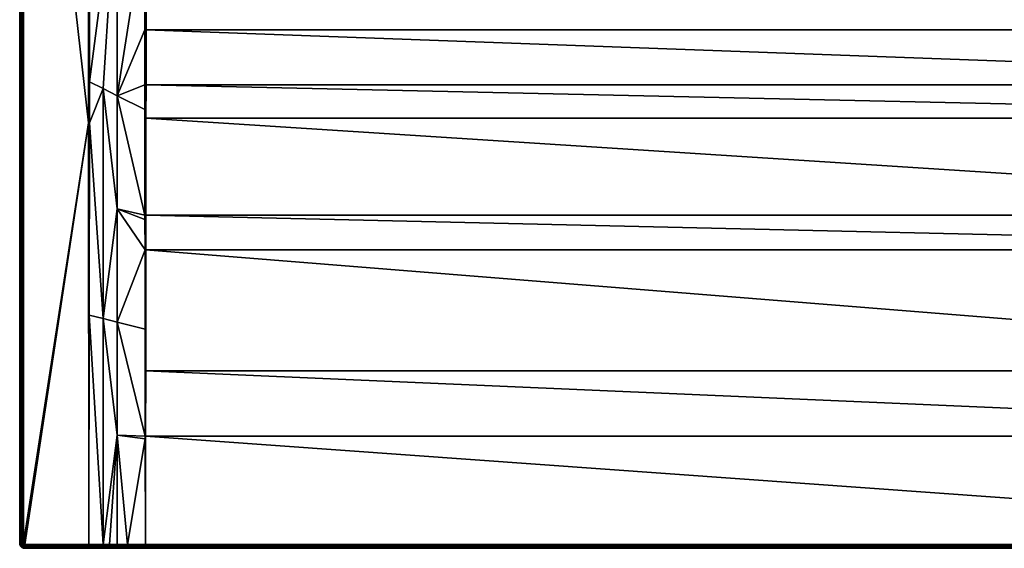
# Model space of a CAD drawing. Header units: centimetres. Extents: x 0 to 1400, y -800 to 0.
# Tile 1 of 22: x 0 to 783, y -800 to -379. Entities that reach past the tile are written whole.
import ezdxf

# ---------------------------------------------------------------- set-up
doc = ezdxf.new("R2010")
doc.units = ezdxf.units.CM
doc.layers.get('0').update_dxf_attribs({"color": 133})

msp = doc.modelspace()

# ---------------------------------------------------------------- meshes
at = {"color": 254}
mesh = msp.add_polyface(dxfattribs=at)
corners = [(77.5, -259.84, 22.5), (77.49, -86.26, 22.5), (55.46, -198.97, 29.85), (55.21, -614.38, 29.94), (66.25, -796.97, 29.97), (66.25, -617.16, 28.12), (55.39, -461.37, 29.89), (66.25, -434.3, 26.71), (55.4, -428.86, 29.89), (55.45, -243.32, 29.85), (77.5, -709.99, 28.06), (77.5, -619.98, 26.24), (77.5, -529.96, 24.65), (77.5, -439.93, 23.42), (0, -4, 27), (0, -4, 0), (0, -796, 27), (0, -796, 0), (3, -796, 30), (54.59, -461.37, 30), (3, -4, 30), (55, -461.37, 29.97), (55, -797, 30), (54.99, -198.97, 29.96), (54.51, -198.97, 30), (2.53, -4, 29.96), (2.53, -796, 29.96), (2.07, -4, 29.85), (2.07, -796, 29.85), (1.64, -4, 29.67), (1.64, -796, 29.67), (1.24, -4, 29.43), (1.24, -796, 29.43), (0.88, -4, 29.12), (0.88, -796, 29.12), (0.57, -4, 28.76), (0.57, -796, 28.76), (0.33, -4, 28.36), (0.33, -796, 28.36), (0.15, -4, 27.93), (0.15, -796, 27.93), (0.04, -4, 27.47), (0.04, -796, 27.47)]
mesh.append_faces([[corners[k] for k in face] for face in [(0, 1, 2, 0), (3, 4, 5, 3), (3, 5, 6, 3), (6, 5, 7, 6), (6, 7, 8, 6), (8, 7, 0, 8), (8, 0, 9, 8), (9, 0, 2, 9), (10, 11, 5, 10), (5, 11, 12, 5), (5, 12, 7, 5), (7, 12, 13, 7), (7, 13, 0, 7), (14, 15, 16, 14), (16, 15, 17, 16), (18, 19, 20, 18), (3, 6, 21, 3), (22, 3, 21, 22), (6, 8, 21, 6), (21, 8, 9, 21), (21, 9, 23, 21), (23, 9, 2, 23), (22, 21, 19, 22), (19, 21, 23, 19), (19, 23, 24, 19), (18, 20, 25, 18), (18, 25, 26, 18), (26, 25, 27, 26), (26, 27, 28, 26), (28, 27, 29, 28), (28, 29, 30, 28), (30, 29, 31, 30), (30, 31, 32, 30), (32, 31, 33, 32), (32, 33, 34, 32), (34, 33, 35, 34), (34, 35, 36, 34), (36, 35, 37, 36), (36, 37, 38, 36), (38, 37, 39, 38), (38, 39, 40, 38), (40, 39, 41, 40), (40, 41, 42, 40), (42, 41, 14, 42), (42, 14, 16, 42)]], dxfattribs={"vtx3": -1, "color": 254})
mesh = msp.add_polyface(dxfattribs=at)
corners = [(88.29, -95.27, 18.9), (87.29, -94.33, 19.24), (77.49, -86.26, 22.5), (63.26, -74.55, 27.25), (55.46, -67.77, 29.85), (55.46, -198.97, 29.85), (63.9, -75.07, 27.03), (99.54, -105.86, 15.15), (77.5, -259.84, 22.5), (99.54, -237.06, 15.15), (76.13, -85.14, 22.96), (3, -4, 30), (54.59, -461.37, 30), (54.51, -198.97, 30), (54.51, -67.77, 30), (66.56, -72.19, 26.38), (78.3, -82.78, 22.42), (80.51, -80.51, 22.24), (80.7, -70.77, 24.74), (74.97, -63.98, 27.01), (72.19, -66.56, 26.38), (89.97, -93.45, 18.49), (100.82, -102, 15.08), (91.69, -91.69, 18.35), (56.09, -62.4, 29.9), (85.14, -76.13, 22.96), (82.78, -78.3, 22.42), (69.34, -69.34, 26.16), (56.12, -62.33, 29.9), (100.02, -103.52, 15.1), (95.24, -88.32, 18.89), (93.45, -89.97, 18.49), (95.55, -88.69, 18.77), (101.84, -100.93, 15.08), (54.99, -67.77, 29.96), (54.99, -198.97, 29.96), (55.55, -65.11, 29.88), (55.13, -65.05, 29.97)]
mesh.append_faces([[corners[k] for k in face] for face in [(0, 1, 2, 0), (3, 4, 5, 3), (3, 5, 6, 3), (7, 8, 9, 7), (7, 0, 8, 7), (8, 0, 2, 8), (5, 2, 10, 5), (5, 10, 6, 5), (11, 12, 13, 11), (11, 13, 14, 11), (15, 16, 17, 15), (18, 19, 20, 18), (21, 22, 23, 21), (10, 16, 6, 10), (6, 16, 15, 6), (6, 15, 3, 6), (3, 15, 24, 3), (3, 24, 4, 3), (25, 18, 26, 25), (26, 18, 20, 26), (26, 20, 17, 26), (17, 20, 27, 17), (17, 27, 15, 17), (15, 27, 28, 15), (15, 28, 24, 15), (0, 29, 21, 0), (0, 21, 1, 0), (1, 21, 2, 1), (25, 26, 30, 25), (30, 26, 31, 30), (30, 31, 32, 30), (10, 2, 16, 10), (16, 2, 21, 16), (16, 21, 17, 16), (17, 21, 23, 17), (17, 23, 26, 17), (26, 23, 33, 26), (26, 33, 31, 26), (4, 34, 35, 4), (35, 5, 4, 35), (13, 35, 34, 13), (13, 34, 14, 13), (34, 4, 36, 34), (14, 34, 37, 14)]], dxfattribs={"vtx3": -1, "color": 254})
mesh = msp.add_polyface(dxfattribs=at)
corners = [(771.07, -196.98, 15), (770.56, -209.04, 15), (1299.51, -300, 15), (757.19, -242.3, 15), (749.22, -251.36, 15), (739.84, -258.94, 15), (729.3, -264.82, 15), (717.93, -268.84, 15), (706.03, -270.88, 15), (100.49, -300, 15), (768.02, -220.83, 15), (763.52, -232.03, 15), (1299.51, -237.06, 15), (1299.52, -387.44, 15.65), (100.48, -387.44, 15.65), (1299.54, -431.26, 16.41), (1322.5, -259.84, 22.5), (1300.46, -300, 15.15), (1300.45, -387.43, 15.8), (1300.44, -431.26, 16.55), (768.72, -202.92, 14.4), (768.47, -208.77, 14.4), (768.96, -208.83, 14.66), (767.24, -214.49, 14.4), (766.01, -220.21, 14.4), (766.48, -220.36, 14.66), (763.82, -225.65, 14.4), (766.97, -220.51, 14.85), (762.54, -231.53, 14.85), (763.03, -231.78, 14.96), (769.46, -197.05, 14.66), (769.48, -208.9, 14.85), (767.49, -220.67, 14.96), (769.98, -197.03, 14.85), (770.01, -208.97, 14.96), (770.52, -197, 14.96), (1299.99, -431.26, 16.45), (1299.99, -387.44, 15.69), (1299.99, -300, 15.04), (1300.46, -276.34, 15.15), (1299.99, -237.06, 15.04), (1300.46, -237.06, 15.15), (1300.46, -105.86, 15.15)]
mesh.append_faces([[corners[k] for k in face] for face in [(0, 1, 2, 0), (3, 4, 2, 3), (2, 4, 5, 2), (2, 5, 6, 2), (6, 7, 2, 6), (2, 7, 8, 2), (2, 8, 9, 2), (1, 10, 2, 1), (2, 10, 11, 2), (2, 11, 3, 2), (12, 0, 2, 12), (2, 9, 13, 2), (13, 14, 15, 13), (16, 17, 18, 16), (19, 16, 18, 19), (20, 21, 22, 20), (23, 24, 25, 23), (24, 26, 25, 24), (21, 23, 22, 21), (22, 23, 25, 22), (22, 25, 27, 22), (27, 25, 28, 27), (27, 28, 29, 27), (30, 22, 31, 30), (31, 22, 27, 31), (31, 27, 32, 31), (32, 27, 29, 32), (32, 29, 11, 32), (33, 31, 34, 33), (34, 31, 32, 34), (34, 32, 10, 34), (10, 32, 11, 10), (35, 34, 1, 35), (1, 34, 10, 1), (36, 18, 37, 36), (37, 18, 17, 37), (37, 17, 38, 37), (13, 37, 38, 13), (13, 38, 2, 13), (38, 17, 39, 38), (38, 39, 40, 38), (40, 12, 2, 40), (40, 2, 38, 40), (39, 41, 40, 39), (40, 41, 42, 40)]], dxfattribs={"vtx3": -1, "color": 254})
mesh = msp.add_polyface(dxfattribs=at)
corners = [(100.49, -300, 15), (706.03, -270.88, 15), (693.97, -270.88, 15), (682.07, -268.84, 15), (99.55, -387.43, 15.8), (99.54, -300, 15.15), (77.5, -439.93, 23.42), (99.56, -431.26, 16.55), (77.5, -529.96, 24.65), (99.64, -534.83, 19.28), (99.58, -450.99, 17.07), (99.86, -710.79, 26.04), (99.75, -625.57, 22.68), (77.5, -619.98, 26.24), (99.67, -562.45, 20.19), (99.64, -538.3, 19.39), (99.86, -712.81, 26.13), (77.5, -709.99, 28.06), (77.5, -259.84, 22.5), (100.01, -300, 15.04), (100.49, -237.06, 15), (99.54, -276.34, 15.15), (100, -796.87, 29.86), (100, -710.79, 26.03), (100.14, -710.79, 26.03), (100.21, -658.77, 23.95), (100, -562.45, 20.13), (100, -534.83, 19.21), (100.34, -562.45, 20.11), (100.37, -534.83, 19.19), (100.44, -457.7, 17.12), (100.01, -431.26, 16.45), (100.46, -431.26, 16.41), (100.48, -387.44, 15.65), (100.01, -387.44, 15.69)]
mesh.append_faces([[corners[k] for k in face] for face in [(0, 1, 2, 0), (0, 2, 3, 0), (4, 5, 6, 4), (4, 6, 7, 4), (8, 9, 6, 8), (6, 9, 10, 6), (6, 10, 7, 6), (11, 12, 13, 11), (13, 12, 14, 13), (13, 14, 8, 13), (8, 14, 15, 8), (8, 15, 9, 8), (16, 11, 17, 16), (17, 11, 13, 17), (18, 6, 5, 18), (19, 0, 20, 19), (5, 19, 21, 5), (16, 22, 23, 16), (16, 23, 11, 16), (22, 24, 23, 22), (23, 24, 25, 23), (23, 25, 26, 23), (11, 23, 12, 11), (12, 23, 26, 12), (12, 26, 14, 12), (14, 26, 15, 14), (15, 26, 27, 15), (15, 27, 9, 15), (25, 28, 26, 25), (26, 28, 29, 26), (26, 29, 27, 26), (27, 29, 30, 27), (27, 30, 31, 27), (30, 32, 31, 30), (31, 32, 33, 31), (31, 33, 34, 31), (34, 33, 0, 34), (34, 0, 19, 34), (9, 27, 10, 9), (10, 27, 31, 10), (10, 31, 7, 10), (7, 31, 34, 7), (7, 34, 4, 7), (4, 34, 19, 4), (4, 19, 5, 4)]], dxfattribs={"vtx3": -1, "color": 254})
mesh = msp.add_polyface(dxfattribs=at)
corners = [(708.41, -249.07, 2.6), (705.85, -268.78, 14.4), (711.62, -267.79, 14.4), (704.24, -249.79, 2.6), (700, -268.78, 14.4), (1299.52, -387.44, 15.65), (100.49, -300, 15), (100.48, -387.44, 15.65), (1299.54, -431.26, 16.41), (100.46, -431.26, 16.41), (1299.56, -457.7, 17.12), (100.44, -457.7, 17.12), (1299.63, -534.83, 19.19), (100.37, -534.83, 19.19), (1299.66, -562.45, 20.11), (100.34, -562.45, 20.11), (1299.79, -658.77, 23.95), (100.21, -658.77, 23.95), (1299.86, -710.79, 26.03), (100.14, -710.79, 26.03), (1300, -796.87, 29.86), (100, -796.87, 29.86), (733.55, -260.05, 14.4), (728.43, -262.9, 14.4), (728.64, -263.35, 14.66), (722.91, -264.85, 14.4), (717.39, -266.8, 14.4), (717.52, -267.28, 14.66), (705.9, -269.27, 14.66), (694.1, -269.27, 14.66), (705.94, -269.79, 14.85), (694.06, -269.79, 14.85), (717.65, -267.78, 14.85), (705.99, -270.33, 14.96), (694.01, -270.33, 14.96), (738.66, -257.19, 14.4), (738.93, -257.6, 14.66), (728.85, -263.83, 14.85), (717.79, -268.31, 14.96), (706.03, -270.88, 15), (693.97, -270.88, 15), (739.22, -258.03, 14.85), (729.07, -264.32, 14.96), (717.93, -268.84, 15), (739.53, -258.48, 14.96), (729.3, -264.82, 15), (739.84, -258.94, 15), (100.01, -797.35, 29.84), (1299.99, -799.96, 27.34), (100.01, -799.96, 27.34), (100.01, -800, 26.86)]
mesh.append_faces([[corners[k] for k in face] for face in [(0, 1, 2, 0), (3, 4, 1, 3), (5, 6, 7, 5), (8, 7, 9, 8), (10, 9, 11, 10), (12, 11, 13, 12), (14, 13, 15, 14), (16, 15, 17, 16), (18, 17, 19, 18), (20, 19, 21, 20), (22, 23, 24, 22), (25, 26, 27, 25), (2, 1, 28, 2), (1, 4, 28, 1), (28, 4, 29, 28), (26, 2, 27, 26), (27, 2, 28, 27), (27, 28, 30, 27), (30, 28, 31, 30), (23, 25, 24, 23), (24, 25, 27, 24), (24, 27, 32, 24), (32, 27, 30, 32), (32, 30, 33, 32), (33, 30, 34, 33), (35, 22, 36, 35), (36, 22, 24, 36), (36, 24, 37, 36), (37, 24, 32, 37), (37, 32, 38, 37), (38, 32, 33, 38), (38, 33, 39, 38), (39, 33, 40, 39), (41, 36, 37, 41), (41, 37, 42, 41), (42, 37, 38, 42), (42, 38, 43, 42), (43, 38, 39, 43), (44, 41, 42, 44), (44, 42, 45, 44), (45, 42, 43, 45), (46, 44, 45, 46), (20, 21, 47, 20), (48, 49, 50, 48)]], dxfattribs={"vtx3": -1, "color": 254})
mesh = msp.add_polyface(dxfattribs=at)
corners = [(687.41, -248.36, 2.6), (677.09, -264.85, 14.4), (682.61, -266.8, 14.4), (691.59, -249.07, 2.6), (688.38, -267.79, 14.4), (695.76, -249.79, 2.6), (694.15, -268.78, 14.4), (700, -249.97, 2.6), (700, -268.78, 14.4), (694.1, -269.27, 14.66), (682.48, -267.28, 14.66), (671.57, -262.9, 14.4), (671.36, -263.35, 14.66), (666.45, -260.05, 14.4), (661.34, -257.19, 14.4), (661.07, -257.6, 14.66), (660.78, -258.03, 14.85), (671.15, -263.83, 14.85), (660.47, -258.48, 14.96), (651.16, -250.96, 14.96), (682.35, -267.78, 14.85), (670.93, -264.32, 14.96), (660.16, -258.94, 15), (650.78, -251.36, 15), (705.9, -269.27, 14.66), (694.06, -269.79, 14.85), (682.21, -268.31, 14.96), (670.7, -264.82, 15), (705.94, -269.79, 14.85), (694.01, -270.33, 14.96), (682.07, -268.84, 15), (705.99, -270.33, 14.96), (693.97, -270.88, 15), (1299.99, -797.35, 29.84), (100.01, -797.35, 29.84), (100.01, -797.82, 29.75), (1299.99, -797.82, 29.75), (100.01, -798.28, 29.58), (1299.99, -798.28, 29.58), (100.01, -798.7, 29.34), (1299.99, -798.7, 29.34), (100.01, -799.07, 29.03), (1299.99, -799.07, 29.03), (100.01, -799.4, 28.67), (1299.99, -799.4, 28.67), (100.01, -799.65, 28.26), (1299.99, -799.65, 28.26), (100.01, -799.84, 27.81), (1299.99, -799.84, 27.81), (100.01, -799.96, 27.34)]
mesh.append_faces([[corners[k] for k in face] for face in [(0, 1, 2, 0), (3, 2, 4, 3), (5, 4, 6, 5), (7, 6, 8, 7), (8, 6, 9, 8), (4, 2, 10, 4), (1, 11, 12, 1), (13, 14, 15, 13), (11, 13, 12, 11), (12, 13, 15, 12), (12, 15, 16, 12), (2, 1, 10, 2), (10, 1, 12, 10), (10, 12, 17, 10), (17, 12, 16, 17), (17, 16, 18, 17), (18, 16, 19, 18), (6, 4, 9, 6), (9, 4, 10, 9), (9, 10, 20, 9), (20, 10, 17, 20), (20, 17, 21, 20), (21, 17, 18, 21), (21, 18, 22, 21), (22, 18, 23, 22), (24, 9, 25, 24), (25, 9, 20, 25), (25, 20, 26, 25), (26, 20, 21, 26), (26, 21, 27, 26), (27, 21, 22, 27), (28, 25, 29, 28), (29, 25, 26, 29), (29, 26, 30, 29), (30, 26, 27, 30), (31, 29, 32, 31), (32, 29, 30, 32), (33, 34, 35, 33), (36, 35, 37, 36), (38, 37, 39, 38), (40, 39, 41, 40), (42, 41, 43, 42), (44, 43, 45, 44), (46, 45, 47, 46), (48, 47, 49, 48)]], dxfattribs={"vtx3": -1, "color": 254})
mesh = msp.add_polyface(dxfattribs=at)
corners = [(1299.54, -431.26, 16.41), (100.46, -431.26, 16.41), (1299.56, -457.7, 17.12), (100.44, -457.7, 17.12), (1299.63, -534.83, 19.19), (100.37, -534.83, 19.19), (1299.66, -562.45, 20.11), (100.34, -562.45, 20.11), (1299.79, -658.77, 23.95), (100.21, -658.77, 23.95), (1299.86, -710.79, 26.03), (100.14, -710.79, 26.03), (1300, -796.87, 29.86), (1316.41, -796.92, 29.91), (1300.14, -712.81, 26.13), (1322.5, -709.99, 28.06), (1300.14, -710.79, 26.04), (1322.5, -619.98, 26.24), (1300.33, -562.45, 20.19), (1300.25, -625.57, 22.68), (1300.44, -431.26, 16.55), (1300.42, -450.99, 17.07), (1322.5, -439.93, 23.42), (1300.36, -534.83, 19.28), (1322.5, -529.96, 24.65), (1300.36, -538.3, 19.39), (1300, -710.79, 26.03), (1300, -562.45, 20.13), (1300, -534.83, 19.21), (1299.99, -431.26, 16.45), (1300.45, -387.43, 15.8), (1299.99, -387.44, 15.69), (1299.52, -387.44, 15.65), (1299.99, -797.35, 29.84), (1300.01, -797.82, 29.75), (1300.01, -797.35, 29.84), (1316.41, -797.86, 29.79), (1316.41, -797.39, 29.89), (100.01, -797.35, 29.84)]
mesh.append_faces([[corners[k] for k in face] for face in [(0, 1, 2, 0), (2, 3, 4, 2), (4, 5, 6, 4), (6, 7, 8, 6), (8, 9, 10, 8), (10, 11, 12, 10), (12, 13, 14, 12), (14, 13, 15, 14), (14, 15, 16, 14), (16, 15, 17, 16), (17, 18, 19, 17), (17, 19, 16, 17), (20, 21, 22, 20), (22, 21, 23, 22), (24, 23, 25, 24), (24, 25, 18, 24), (12, 14, 26, 12), (14, 16, 26, 14), (26, 16, 19, 26), (26, 19, 27, 26), (19, 18, 27, 19), (27, 18, 25, 27), (27, 25, 28, 27), (10, 12, 26, 10), (10, 26, 8, 10), (8, 26, 27, 8), (8, 27, 6, 8), (6, 27, 28, 6), (6, 28, 4, 6), (25, 23, 28, 25), (28, 23, 21, 28), (28, 21, 29, 28), (21, 20, 29, 21), (29, 20, 30, 29), (4, 28, 2, 4), (2, 28, 29, 2), (2, 29, 0, 2), (0, 29, 31, 0), (0, 31, 32, 0), (33, 34, 35, 33), (33, 35, 12, 33), (35, 36, 37, 35), (35, 37, 12, 35), (12, 37, 13, 12), (12, 38, 33, 12)]], dxfattribs={"vtx3": -1, "color": 254})
mesh = msp.add_polyface(dxfattribs=at)
corners = [(85.7, -796.91, 29.91), (77.5, -709.99, 28.06), (77.5, -796.93, 29.93), (66.25, -617.16, 28.12), (66.25, -796.97, 29.97), (71.4, -796.95, 29.95), (55, -797, 30), (55.21, -614.38, 29.94), (4, -797, 30), (54.59, -461.37, 30), (3.84, -796.99, 30), (3, -796, 30), (3.01, -796.16, 30), (3.69, -796.95, 30), (3.05, -796.31, 30), (3.55, -796.89, 30), (3.11, -796.45, 30), (0, -796, 27), (0, -796, 0), (0.05, -796.63, 0), (0.05, -796.63, 27), (2.53, -796, 29.96), (2.55, -796.23, 29.96), (2.6, -796.45, 29.96), (2.69, -796.67, 29.96), (3.19, -796.59, 30), (2.07, -796, 29.85), (2.1, -796.3, 29.85), (2.17, -796.6, 29.85), (1.64, -796, 29.67), (1.67, -796.37, 29.67), (1.75, -796.73, 29.67), (1.24, -796, 29.43), (1.27, -796.43, 29.43), (0.88, -796, 29.12), (0.92, -796.49, 29.12), (1.37, -796.85, 29.43), (0.57, -796, 28.76), (0.62, -796.54, 28.76), (1.03, -796.96, 29.12), (0.33, -796, 28.36), (0.37, -796.57, 28.36), (0.15, -796, 27.93), (0.19, -796.6, 27.93), (0.04, -796, 27.47), (0.09, -796.62, 27.47)]
mesh.append_faces([[corners[k] for k in face] for face in [(0, 1, 2, 0), (3, 4, 1, 3), (1, 4, 5, 1), (1, 5, 2, 1), (6, 4, 7, 6), (8, 6, 9, 8), (10, 11, 12, 10), (13, 12, 14, 13), (15, 14, 16, 15), (11, 8, 9, 11), (17, 18, 19, 17), (17, 19, 20, 17), (11, 21, 12, 11), (12, 21, 22, 12), (12, 22, 14, 12), (14, 22, 23, 14), (14, 23, 16, 14), (16, 23, 24, 16), (16, 24, 25, 16), (21, 26, 22, 21), (22, 26, 27, 22), (22, 27, 23, 22), (23, 27, 28, 23), (23, 28, 24, 23), (26, 29, 27, 26), (27, 29, 30, 27), (27, 30, 28, 27), (28, 30, 31, 28), (29, 32, 30, 29), (30, 32, 33, 30), (30, 33, 31, 30), (32, 34, 33, 32), (33, 34, 35, 33), (33, 35, 36, 33), (34, 37, 35, 34), (35, 37, 38, 35), (35, 38, 39, 35), (37, 40, 38, 37), (38, 40, 41, 38), (40, 42, 41, 40), (41, 42, 43, 41), (42, 44, 43, 42), (43, 44, 45, 43), (44, 17, 45, 44), (45, 17, 20, 45)]], dxfattribs={"vtx3": -1, "color": 254})
mesh = msp.add_polyface(dxfattribs=at)
corners = [(100, -796.87, 29.86), (99.86, -712.81, 26.13), (85.7, -796.91, 29.91), (77.5, -709.99, 28.06), (100.01, -800, 26.86), (4, -800, 0), (1299.99, -800, 26.86), (99.98, -800, 26.86), (99.99, -799.96, 27.34), (100.01, -799.96, 27.34), (99.99, -799.84, 27.81), (100.01, -799.84, 27.81), (99.99, -799.65, 28.26), (100.01, -799.65, 28.26), (99.99, -799.4, 28.67), (100.01, -799.4, 28.67), (99.99, -799.07, 29.03), (100.01, -799.07, 29.03), (99.99, -798.7, 29.34), (100.01, -798.7, 29.34), (99.99, -798.28, 29.58), (100.01, -798.28, 29.58), (99.99, -797.82, 29.75), (100.01, -797.82, 29.75), (99.99, -797.35, 29.84), (100.01, -797.35, 29.84), (85.69, -799.96, 27.39), (85.69, -800, 26.91), (85.7, -797.86, 29.78), (85.7, -797.39, 29.88), (77.5, -796.93, 29.93), (71.4, -797.89, 29.82), (85.7, -798.31, 29.61), (85.7, -798.72, 29.37), (85.7, -799.09, 29.06), (85.7, -799.41, 28.7), (85.69, -799.66, 28.29), (85.69, -799.85, 27.85)]
mesh.append_faces([[corners[k] for k in face] for face in [(0, 1, 2, 0), (2, 1, 3, 2), (4, 5, 6, 4), (7, 4, 8, 7), (8, 4, 9, 8), (8, 9, 10, 8), (10, 9, 11, 10), (10, 11, 12, 10), (12, 11, 13, 12), (12, 13, 14, 12), (14, 13, 15, 14), (14, 15, 16, 14), (16, 15, 17, 16), (16, 17, 18, 16), (18, 17, 19, 18), (18, 19, 20, 18), (20, 19, 21, 20), (20, 21, 22, 20), (22, 21, 23, 22), (22, 23, 24, 22), (24, 23, 25, 24), (24, 25, 0, 24), (26, 27, 7, 26), (24, 0, 2, 24), (20, 22, 28, 20), (29, 28, 22, 29), (29, 22, 24, 29), (24, 2, 29, 24), (29, 2, 30, 29), (28, 31, 32, 28), (28, 32, 20, 28), (20, 32, 18, 20), (32, 33, 18, 32), (18, 33, 16, 18), (33, 34, 16, 33), (16, 34, 14, 16), (34, 35, 14, 34), (14, 35, 12, 14), (35, 36, 12, 35), (12, 36, 10, 12), (36, 37, 10, 36), (10, 37, 8, 10), (37, 26, 8, 37), (8, 26, 7, 8)]], dxfattribs={"vtx3": -1, "color": 254})
mesh = msp.add_polyface(dxfattribs=at)
corners = [(0.05, -796.63, 27), (0.05, -796.63, 0), (0.2, -797.24, 0), (0.2, -797.24, 27), (0.44, -797.82, 0), (0.44, -797.82, 27), (2.69, -796.67, 29.96), (2.17, -796.6, 29.85), (2.28, -796.87, 29.85), (2.81, -796.86, 29.96), (2.44, -797.13, 29.85), (1.75, -796.73, 29.67), (1.9, -797.07, 29.67), (2.09, -797.39, 29.67), (2.64, -797.36, 29.85), (2.33, -797.67, 29.67), (2.87, -797.56, 29.85), (1.27, -796.43, 29.43), (1.37, -796.85, 29.43), (1.54, -797.25, 29.43), (1.76, -797.62, 29.43), (0.92, -796.49, 29.12), (1.03, -796.96, 29.12), (1.22, -797.42, 29.12), (1.47, -797.83, 29.12), (0.62, -796.54, 28.76), (0.74, -797.06, 28.76), (0.95, -797.56, 28.76), (0.37, -796.57, 28.36), (0.51, -797.14, 28.36), (0.73, -797.67, 28.36), (0.19, -796.6, 27.93), (0.34, -797.19, 27.93), (0.57, -797.75, 27.93), (0.09, -796.62, 27.47), (0.23, -797.22, 27.47), (0.47, -797.8, 27.47)]
mesh.append_faces([[corners[k] for k in face] for face in [(0, 1, 2, 0), (0, 2, 3, 0), (3, 2, 4, 3), (3, 4, 5, 3), (6, 7, 8, 6), (9, 8, 10, 9), (7, 11, 8, 7), (8, 11, 12, 8), (8, 12, 10, 8), (10, 12, 13, 10), (10, 13, 14, 10), (14, 13, 15, 14), (14, 15, 16, 14), (11, 17, 18, 11), (11, 18, 12, 11), (12, 18, 19, 12), (12, 19, 13, 12), (13, 19, 20, 13), (13, 20, 15, 13), (18, 21, 22, 18), (18, 22, 19, 18), (19, 22, 23, 19), (19, 23, 20, 19), (20, 23, 24, 20), (22, 25, 26, 22), (22, 26, 23, 22), (23, 26, 27, 23), (23, 27, 24, 23), (25, 28, 26, 25), (26, 28, 29, 26), (26, 29, 27, 26), (27, 29, 30, 27), (28, 31, 29, 28), (29, 31, 32, 29), (29, 32, 30, 29), (30, 32, 33, 30), (31, 34, 32, 31), (32, 34, 35, 32), (32, 35, 33, 32), (33, 35, 36, 33), (34, 0, 35, 34), (35, 0, 3, 35), (35, 3, 36, 35), (36, 3, 5, 36)]], dxfattribs={"vtx3": -1, "color": 254})
mesh = msp.add_polyface(dxfattribs=at)
corners = [(0.44, -797.82, 27), (0.44, -797.82, 0), (0.76, -798.35, 0), (0.76, -798.35, 27), (1.17, -798.83, 0), (1.17, -798.83, 27), (1.65, -799.24, 0), (1.65, -799.24, 27), (2.18, -799.56, 0), (2.18, -799.56, 27), (1.76, -797.62, 29.43), (1.47, -797.83, 29.12), (2.05, -797.95, 29.43), (1.79, -798.21, 29.12), (0.95, -797.56, 28.76), (1.23, -798.01, 28.76), (1.58, -798.42, 28.76), (2.17, -798.53, 29.12), (1.99, -798.77, 28.76), (0.73, -797.67, 28.36), (1.03, -798.16, 28.36), (1.4, -798.6, 28.36), (1.84, -798.97, 28.36), (2.44, -799.05, 28.76), (0.57, -797.75, 27.93), (0.88, -798.26, 27.93), (1.28, -798.72, 27.93), (1.74, -799.12, 27.93), (2.33, -799.27, 28.36), (0.47, -797.8, 27.47), (0.79, -798.33, 27.47), (1.2, -798.8, 27.47), (1.67, -799.21, 27.47), (2.25, -799.43, 27.93), (2.2, -799.53, 27.47)]
mesh.append_faces([[corners[k] for k in face] for face in [(0, 1, 2, 0), (0, 2, 3, 0), (3, 2, 4, 3), (3, 4, 5, 3), (5, 4, 6, 5), (5, 6, 7, 5), (7, 6, 8, 7), (7, 8, 9, 7), (10, 11, 12, 10), (12, 11, 13, 12), (11, 14, 15, 11), (11, 15, 13, 11), (13, 15, 16, 13), (13, 16, 17, 13), (17, 16, 18, 17), (14, 19, 15, 14), (15, 19, 20, 15), (15, 20, 16, 15), (16, 20, 21, 16), (16, 21, 18, 16), (18, 21, 22, 18), (18, 22, 23, 18), (19, 24, 20, 19), (20, 24, 25, 20), (20, 25, 21, 20), (21, 25, 26, 21), (21, 26, 22, 21), (22, 26, 27, 22), (22, 27, 28, 22), (24, 29, 25, 24), (25, 29, 30, 25), (25, 30, 26, 25), (26, 30, 31, 26), (26, 31, 27, 26), (27, 31, 32, 27), (27, 32, 33, 27), (29, 0, 30, 29), (30, 0, 3, 30), (30, 3, 31, 30), (31, 3, 5, 31), (31, 5, 32, 31), (32, 5, 7, 32), (32, 7, 34, 32), (34, 7, 9, 34)]], dxfattribs={"vtx3": -1, "color": 254})
mesh = msp.add_polyface(dxfattribs=at)
corners = [(2.18, -799.56, 27), (2.18, -799.56, 0), (2.76, -799.8, 0), (2.76, -799.8, 27), (3.37, -799.95, 0), (3.37, -799.95, 27), (2.87, -797.56, 29.85), (2.33, -797.67, 29.67), (2.61, -797.91, 29.67), (3.13, -797.72, 29.85), (2.93, -798.1, 29.67), (3.4, -797.83, 29.85), (3.27, -798.25, 29.67), (1.76, -797.62, 29.43), (2.05, -797.95, 29.43), (2.38, -798.24, 29.43), (2.75, -798.46, 29.43), (3.15, -798.63, 29.43), (1.79, -798.21, 29.12), (2.17, -798.53, 29.12), (2.58, -798.78, 29.12), (3.04, -798.97, 29.12), (3.57, -798.73, 29.43), (1.99, -798.77, 28.76), (2.44, -799.05, 28.76), (2.94, -799.26, 28.76), (3.51, -799.08, 29.12), (1.84, -798.97, 28.36), (2.33, -799.27, 28.36), (2.86, -799.49, 28.36), (3.46, -799.38, 28.76), (1.74, -799.12, 27.93), (2.25, -799.43, 27.93), (2.81, -799.66, 27.93), (3.43, -799.63, 28.36), (1.67, -799.21, 27.47), (2.2, -799.53, 27.47), (2.78, -799.77, 27.47), (3.4, -799.81, 27.93), (3.38, -799.91, 27.47)]
mesh.append_faces([[corners[k] for k in face] for face in [(0, 1, 2, 0), (0, 2, 3, 0), (3, 2, 4, 3), (3, 4, 5, 3), (6, 7, 8, 6), (6, 8, 9, 6), (9, 8, 10, 9), (9, 10, 11, 9), (11, 10, 12, 11), (7, 13, 14, 7), (7, 14, 8, 7), (8, 14, 15, 8), (8, 15, 10, 8), (10, 15, 16, 10), (10, 16, 12, 10), (12, 16, 17, 12), (14, 18, 15, 14), (15, 18, 19, 15), (15, 19, 16, 15), (16, 19, 20, 16), (16, 20, 17, 16), (17, 20, 21, 17), (17, 21, 22, 17), (19, 23, 20, 19), (20, 23, 24, 20), (20, 24, 21, 20), (21, 24, 25, 21), (21, 25, 26, 21), (24, 27, 28, 24), (24, 28, 25, 24), (25, 28, 29, 25), (25, 29, 30, 25), (28, 31, 32, 28), (28, 32, 29, 28), (29, 32, 33, 29), (29, 33, 34, 29), (32, 35, 36, 32), (32, 36, 33, 32), (33, 36, 37, 33), (33, 37, 38, 33), (38, 37, 39, 38), (36, 0, 37, 36), (37, 0, 3, 37), (37, 3, 39, 37), (39, 3, 5, 39)]], dxfattribs={"vtx3": -1, "color": 254})
mesh = msp.add_polyface(dxfattribs=at)
corners = [(3.84, -796.99, 30), (3.01, -796.16, 30), (3.69, -796.95, 30), (3.05, -796.31, 30), (3.55, -796.89, 30), (3.11, -796.45, 30), (3.41, -796.81, 30), (3.19, -796.59, 30), (3.29, -796.71, 30), (4, -797, 30), (3, -796, 30), (55, -797.44, 29.97), (55, -797.47, 29.96), (71.4, -797.43, 29.92), (85.7, -797.86, 29.78), (85.7, -797.39, 29.88), (77.5, -796.93, 29.93), (71.4, -796.95, 29.95), (66.25, -796.97, 29.97), (55, -797, 30), (55, -797.91, 29.86), (71.4, -797.89, 29.82), (4, -797.47, 29.96), (2.69, -796.67, 29.96), (2.81, -796.86, 29.96), (2.96, -797.04, 29.96), (3.14, -797.19, 29.96), (3.33, -797.31, 29.96), (3.55, -797.4, 29.96), (3.77, -797.45, 29.96), (2.28, -796.87, 29.85), (2.44, -797.13, 29.85), (2.64, -797.36, 29.85), (2.87, -797.56, 29.85), (3.13, -797.72, 29.85), (3.4, -797.83, 29.85), (3.7, -797.9, 29.85)]
mesh.append_faces([[corners[k] for k in face] for face in [(0, 1, 2, 0), (2, 3, 4, 2), (4, 5, 6, 4), (6, 5, 7, 6), (6, 7, 8, 6), (0, 9, 10, 0), (11, 12, 13, 11), (13, 14, 15, 13), (15, 16, 13, 15), (13, 16, 17, 13), (13, 17, 11, 13), (11, 17, 18, 11), (11, 18, 19, 11), (12, 20, 13, 12), (13, 20, 21, 13), (13, 21, 14, 13), (11, 19, 9, 11), (11, 9, 12, 11), (12, 9, 22, 12), (12, 22, 20, 12), (7, 23, 24, 7), (7, 24, 8, 7), (8, 24, 25, 8), (8, 25, 6, 8), (6, 25, 26, 6), (6, 26, 4, 6), (4, 26, 27, 4), (4, 27, 2, 4), (2, 27, 28, 2), (2, 28, 0, 2), (0, 28, 29, 0), (0, 29, 9, 0), (9, 29, 22, 9), (23, 30, 24, 23), (24, 31, 25, 24), (25, 31, 32, 25), (25, 32, 26, 25), (26, 32, 33, 26), (26, 33, 27, 26), (27, 33, 34, 27), (27, 34, 28, 27), (28, 34, 35, 28), (28, 35, 29, 28), (29, 35, 36, 29), (29, 36, 22, 29)]], dxfattribs={"vtx3": -1, "color": 254})
mesh = msp.add_polyface(dxfattribs=at)
corners = [(71.4, -800, 26.95), (4, -800, 27), (4, -800, 0), (3.37, -799.95, 27), (3.37, -799.95, 0), (55, -800, 27), (55, -799.96, 27.47), (55, -797.93, 29.85), (4, -797.47, 29.96), (4, -797.93, 29.85), (55, -798.36, 29.67), (4, -798.36, 29.67), (55, -798.75, 29.44), (55, -798.76, 29.43), (4, -798.76, 29.43), (55, -799.11, 29.13), (55, -799.12, 29.12), (4, -799.12, 29.12), (55, -799.42, 28.77), (55, -799.43, 28.76), (4, -799.43, 28.76), (55, -799.67, 28.37), (4, -799.67, 28.36), (55, -799.85, 27.93), (4, -799.85, 27.93), (4, -799.96, 27.47), (3.7, -797.9, 29.85), (3.4, -797.83, 29.85), (3.27, -798.25, 29.67), (3.63, -798.33, 29.67), (3.15, -798.63, 29.43), (3.57, -798.73, 29.43), (3.04, -798.97, 29.12), (3.51, -799.08, 29.12), (2.94, -799.26, 28.76), (3.46, -799.38, 28.76), (2.86, -799.49, 28.36), (3.43, -799.63, 28.36), (2.81, -799.66, 27.93), (3.4, -799.81, 27.93), (3.38, -799.91, 27.47)]
mesh.append_faces([[corners[k] for k in face] for face in [(0, 1, 2, 0), (3, 4, 2, 3), (3, 2, 1, 3), (1, 5, 6, 1), (7, 8, 9, 7), (10, 9, 11, 10), (10, 11, 12, 10), (13, 11, 14, 13), (13, 14, 15, 13), (16, 14, 17, 16), (16, 17, 18, 16), (18, 17, 19, 18), (19, 17, 20, 19), (19, 20, 21, 19), (21, 20, 22, 21), (21, 22, 23, 21), (23, 22, 24, 23), (23, 24, 6, 23), (6, 24, 25, 6), (6, 25, 1, 6), (8, 26, 9, 8), (27, 28, 26, 27), (26, 28, 29, 26), (26, 29, 9, 26), (9, 29, 11, 9), (28, 30, 29, 28), (29, 30, 31, 29), (29, 31, 11, 29), (11, 31, 14, 11), (31, 32, 33, 31), (31, 33, 14, 31), (14, 33, 17, 14), (33, 34, 35, 33), (33, 35, 17, 33), (17, 35, 20, 17), (35, 36, 37, 35), (35, 37, 20, 35), (20, 37, 22, 20), (37, 38, 39, 37), (37, 39, 22, 37), (22, 39, 24, 22), (39, 40, 24, 39), (24, 40, 25, 24), (40, 3, 25, 40), (25, 3, 1, 25)]], dxfattribs={"vtx3": -1, "color": 254})
mesh = msp.add_polyface(dxfattribs=at)
corners = [(1299.99, -800, 26.86), (4, -800, 0), (1396, -800, 0), (1300.02, -800, 26.86), (1299.99, -799.96, 27.34), (1300.01, -799.96, 27.34), (1299.99, -799.84, 27.81), (1300.01, -799.84, 27.81), (1299.99, -799.65, 28.26), (1300.01, -799.65, 28.26), (1299.99, -799.4, 28.67), (1300.01, -799.4, 28.67), (1299.99, -799.07, 29.03), (1300.01, -799.07, 29.03), (1299.99, -798.7, 29.34), (1300.01, -798.7, 29.34), (1299.99, -798.28, 29.58), (1300.01, -798.28, 29.58), (1299.99, -797.82, 29.75), (1300.01, -797.82, 29.75), (1299.99, -797.35, 29.84), (1316.42, -800, 26.92), (1316.41, -799.96, 27.39), (1316.41, -799.85, 27.86), (1316.41, -799.66, 28.3), (1316.41, -799.41, 28.71), (1316.41, -799.09, 29.07), (1316.41, -798.72, 29.37), (1316.41, -798.31, 29.61), (1316.41, -797.86, 29.79), (1300.01, -797.35, 29.84), (100.01, -797.82, 29.75), (100.01, -798.28, 29.58), (100.01, -798.7, 29.34), (100.01, -799.07, 29.03), (100.01, -799.4, 28.67), (100.01, -799.65, 28.26), (100.01, -799.84, 27.81), (100.01, -799.96, 27.34), (100.01, -800, 26.86)]
mesh.append_faces([[corners[k] for k in face] for face in [(0, 1, 2, 0), (0, 3, 4, 0), (4, 3, 5, 4), (4, 5, 6, 4), (6, 5, 7, 6), (6, 7, 8, 6), (8, 7, 9, 8), (8, 9, 10, 8), (10, 9, 11, 10), (10, 11, 12, 10), (12, 11, 13, 12), (12, 13, 14, 12), (14, 13, 15, 14), (14, 15, 16, 14), (16, 15, 17, 16), (16, 17, 18, 16), (18, 17, 19, 18), (18, 19, 20, 18), (3, 21, 5, 3), (5, 21, 22, 5), (5, 22, 7, 5), (7, 22, 23, 7), (7, 23, 9, 7), (9, 23, 24, 9), (9, 24, 11, 9), (11, 24, 25, 11), (11, 25, 13, 11), (13, 25, 26, 13), (13, 26, 15, 13), (15, 26, 27, 15), (15, 27, 17, 15), (17, 27, 28, 17), (17, 28, 19, 17), (19, 28, 29, 19), (19, 29, 30, 19), (20, 31, 18, 20), (18, 32, 16, 18), (16, 33, 14, 16), (14, 34, 12, 14), (12, 35, 10, 12), (10, 36, 8, 10), (8, 37, 6, 8), (6, 38, 4, 6), (4, 39, 0, 4)]], dxfattribs={"vtx3": -1, "color": 254})
mesh = msp.add_polyface(dxfattribs=at)
corners = [(4, -800, 0), (100.01, -800, 26.86), (99.98, -800, 26.86), (55, -800, 27), (4, -800, 27), (71.4, -800, 26.95), (85.69, -800, 26.91), (55, -799.42, 28.77), (55, -799.43, 28.76), (71.4, -799.42, 28.73), (55, -799.11, 29.13), (55, -799.12, 29.12), (71.4, -799.1, 29.09), (55, -798.75, 29.44), (55, -798.76, 29.43), (71.4, -798.74, 29.4), (55, -798.34, 29.68), (55, -798.36, 29.67), (71.4, -798.33, 29.64), (55, -797.91, 29.86), (55, -797.93, 29.85), (71.4, -797.89, 29.82), (71.4, -799.96, 27.43), (85.69, -799.96, 27.39), (71.4, -799.85, 27.89), (85.7, -798.31, 29.61), (85.7, -798.72, 29.37), (85.7, -799.09, 29.06), (85.7, -799.41, 28.7), (85.69, -799.66, 28.29), (55, -799.67, 28.37), (71.4, -799.67, 28.33), (85.69, -799.85, 27.85), (55, -799.85, 27.93), (55, -799.96, 27.47), (4, -797.47, 29.96), (4, -797.93, 29.85), (4, -798.36, 29.67), (4, -798.76, 29.43)]
mesh.append_faces([[corners[k] for k in face] for face in [(0, 1, 2, 0), (3, 4, 5, 3), (5, 0, 6, 5), (6, 0, 2, 6), (7, 8, 9, 7), (10, 11, 12, 10), (13, 14, 15, 13), (16, 17, 18, 16), (19, 20, 21, 19), (5, 6, 22, 5), (22, 6, 23, 22), (22, 23, 24, 22), (20, 16, 21, 20), (21, 16, 18, 21), (21, 18, 25, 21), (25, 18, 26, 25), (17, 13, 18, 17), (18, 13, 15, 18), (18, 15, 26, 18), (26, 15, 27, 26), (14, 10, 15, 14), (15, 10, 12, 15), (15, 12, 27, 15), (27, 12, 28, 27), (11, 7, 12, 11), (12, 7, 9, 12), (12, 9, 28, 12), (28, 9, 29, 28), (8, 30, 9, 8), (9, 30, 31, 9), (9, 31, 29, 9), (29, 31, 32, 29), (30, 33, 31, 30), (31, 33, 24, 31), (31, 24, 32, 31), (32, 24, 23, 32), (3, 5, 34, 3), (34, 5, 22, 34), (34, 22, 24, 34), (34, 24, 33, 34), (19, 35, 20, 19), (20, 36, 16, 20), (16, 36, 17, 16), (13, 37, 14, 13), (10, 38, 11, 10)]], dxfattribs={"vtx3": -1, "color": 254})

doc.saveas('drawing.dxf')
